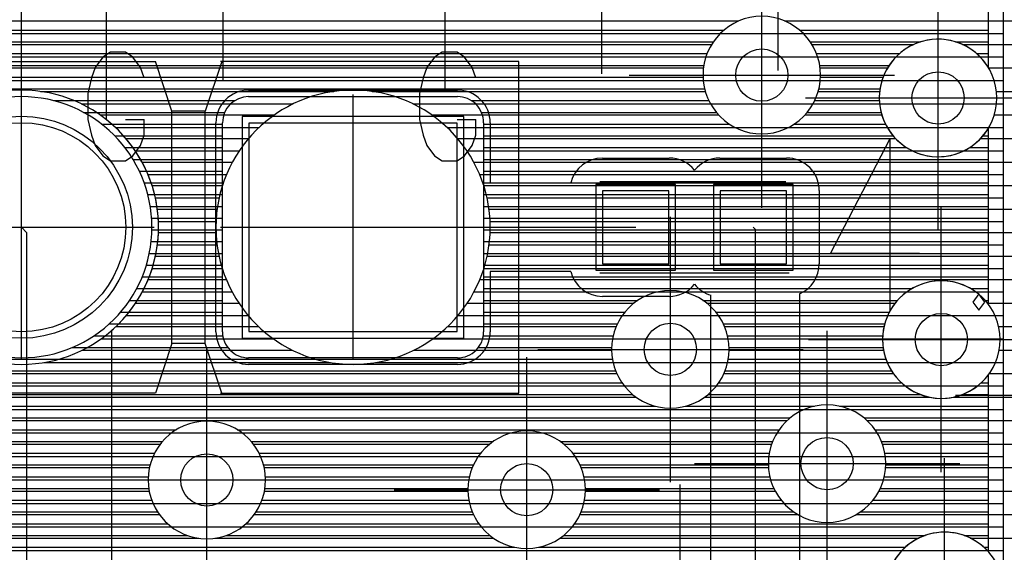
# Model space of a CAD drawing. Extents: x 25 to 291, y 23 to 136.
# Tile 65 of 147: x 74.99 to 82.53, y 55.72 to 59.8. Entities that reach past the tile are written whole.
import ezdxf

# ---------------------------------------------------------------- set-up
doc = ezdxf.new("R2010")
doc.units = 0
doc.layers.get('0').update_dxf_attribs({"linetype": 'CONTINUOUS'})
for name, color, linetype in [('copper_layer_2', 1, 'CONTINUOUS'), ('copper_layer_3', 3, 'CONTINUOUS'), ('copper_layer_bottom', 4, 'CONTINUOUS'), ('copper_layer_top', 5, 'CONTINUOUS'), ('drill_drawing', 6, 'CONTINUOUS'), ('paste_mask_top', 2, 'CONTINUOUS'), ('silkscreen_top', 1, 'CONTINUOUS'), ('solder_mask_bottom', 1, 'CONTINUOUS'), ('solder_mask_top', 1, 'CONTINUOUS')]:
    doc.layers.add(name, color=color, linetype=linetype)

# ---------------------------------------------------------------- blocks, each defined once
blk = doc.blocks.new('D20')
blk.add_circle((0, 0), 0.2)
blk = doc.blocks.new('D78')
blk.add_circle((0, 0), 0.8)
blk = doc.blocks.new('D457')
blk.add_lwpolyline([(0.79756, 0.79756), (-0.79756, 0.79756), (-0.79756, -0.79756), (0.79756, -0.79756)], close=True)
blk = doc.blocks.new('D466')
blk.add_lwpolyline([(0.254, 0.2794), (-0.254, 0.2794), (-0.254, -0.2794), (0.254, -0.2794)], close=True)
blk = doc.blocks.new('D112')
blk.add_circle((0, 0), 0.85)
blk = doc.blocks.new('D460')
blk.add_lwpolyline([(0.84836, 0.84836), (-0.84836, 0.84836), (-0.84836, -0.84836), (0.84836, -0.84836)], close=True)
blk = doc.blocks.new('D555')
blk.add_lwpolyline([(0.3048, 0.32766), (-0.3048, 0.32766), (-0.3048, -0.32766), (0.3048, -0.32766)], close=True)

msp = doc.modelspace()

# ---------------------------------------------------------------- linework, layer by layer
at = {"layer": 'copper_layer_2', "color": 1}
for points in [[(82.525273, 34.891542), (82.525273, 64.550165), (67.741681, 64.550165), (67.500127, 64.308611), (67.500127, 34.675133), (82.308865, 34.675133), (82.525273, 34.891542)], [(67.500127, 59.694691), (82.525273, 59.694691)], [(67.500127, 59.514859), (82.525273, 59.514859)], [(67.500127, 59.334773), (82.525273, 59.334773)], [(75.463551, 59.154686), (77.086868, 59.154686)], [(78.003556, 59.154686), (82.525273, 59.154686)], [(75.724663, 58.974854), (76.825502, 58.974854)], [(78.264669, 58.974854), (82.525273, 58.974854)], [(75.877318, 58.794768), (76.673101, 58.794768)], [(78.417323, 58.794768), (82.525273, 58.794768)], [(75.974092, 58.614681), (76.576327, 58.614681)], [(78.514097, 58.614681), (82.525273, 58.614681)], [(76.030734, 58.434849), (76.519431, 58.434849)], [(78.570739, 58.434849), (82.525273, 58.434849)], [(76.054102, 58.254763), (76.496063, 58.254763)], [(78.594107, 58.254763), (82.525273, 58.254763)], [(76.046482, 58.074676), (76.503937, 58.074676)], [(78.586487, 58.074676), (82.525273, 58.074676)], [(76.006604, 57.894844), (76.543561, 57.894844)], [(78.546609, 57.894844), (82.525273, 57.894844)], [(75.930912, 57.714757), (76.619253, 57.714757)], [(78.470917, 57.714757), (82.525273, 57.714757)], [(75.809246, 57.534671), (76.741173, 57.534671)], [(78.349251, 57.534671), (82.525273, 57.534671)], [(75.614173, 57.354839), (76.936246, 57.354839)], [(78.154178, 57.354839), (82.525273, 57.354839)], [(75.180086, 57.174752), (77.370333, 57.174752)], [(77.720091, 57.174752), (82.525273, 57.174752)], [(67.500127, 56.994666), (82.525273, 56.994666)], [(67.500127, 56.814834), (82.525273, 56.814834)], [(67.500127, 56.634747), (82.525273, 56.634747)], [(67.500127, 56.454661), (82.525273, 56.454661)], [(67.500127, 56.274829), (82.525273, 56.274829)], [(67.500127, 56.094742), (82.525273, 56.094742)], [(67.500127, 55.914656), (82.525273, 55.914656)], [(67.500127, 55.734823), (82.525273, 55.734823)]]:
    msp.add_lwpolyline(points, dxfattribs=at)
for points in [[(76.055118, 58.210058), (76.055118, 58.210058), (76.055118, 58.210058, 1), (73.955042, 58.210058), (73.955042, 58.210058), (73.955042, 58.210058, 1), (76.055118, 58.210058), (76.055118, 58.210058)], [(76.055118, 58.210058), (76.055118, 58.210058), (76.055118, 58.210058, 1), (73.955042, 58.210058), (73.955042, 58.210058), (73.955042, 58.210058, 1), (76.055118, 58.210058), (76.055118, 58.210058)], [(78.595123, 58.210058), (78.595123, 58.210058), (78.595123, 58.210058, 1), (76.495047, 58.210058), (76.495047, 58.210058), (76.495047, 58.210058, 1), (78.595123, 58.210058), (78.595123, 58.210058)], [(78.595123, 58.210058), (78.595123, 58.210058), (78.595123, 58.210058, 1), (76.495047, 58.210058), (76.495047, 58.210058), (76.495047, 58.210058, 1), (78.595123, 58.210058), (78.595123, 58.210058)]]:
    msp.add_lwpolyline(points, format="xyb", dxfattribs=at)
at = {"layer": 'copper_layer_3', "color": 3}
for points in [[(81.125222, 59.375159), (81.125222, 59.375159), (81.125222, 59.375159, 1), (80.225044, 59.375159), (80.225044, 59.375159), (80.225044, 59.375159, 1), (81.125222, 59.375159), (81.125222, 59.375159)], [(81.125222, 59.375159), (81.125222, 59.375159), (81.125222, 59.375159, 1), (80.225044, 59.375159), (80.225044, 59.375159), (80.225044, 59.375159, 1), (81.125222, 59.375159), (81.125222, 59.375159)], [(82.475235, 59.200152), (82.475235, 59.200152), (82.475235, 59.200152, 1), (81.575057, 59.200152), (81.575057, 59.200152), (81.575057, 59.200152, 1), (82.475235, 59.200152), (82.475235, 59.200152)], [(82.475235, 59.200152), (82.475235, 59.200152), (82.475235, 59.200152, 1), (81.575057, 59.200152), (81.575057, 59.200152), (81.575057, 59.200152, 1), (82.475235, 59.200152), (82.475235, 59.200152)], [(76.055118, 58.210058), (76.055118, 58.210058), (76.055118, 58.210058, 1), (73.955042, 58.210058), (73.955042, 58.210058), (73.955042, 58.210058, 1), (76.055118, 58.210058), (76.055118, 58.210058)], [(76.055118, 58.210058), (76.055118, 58.210058), (76.055118, 58.210058, 1), (73.955042, 58.210058), (73.955042, 58.210058), (73.955042, 58.210058, 1), (76.055118, 58.210058), (76.055118, 58.210058)], [(78.595123, 58.210058), (78.595123, 58.210058), (78.595123, 58.210058, 1), (76.495047, 58.210058), (76.495047, 58.210058), (76.495047, 58.210058, 1), (78.595123, 58.210058), (78.595123, 58.210058)], [(78.595123, 58.210058), (78.595123, 58.210058), (78.595123, 58.210058, 1), (76.495047, 58.210058), (76.495047, 58.210058), (76.495047, 58.210058, 1), (78.595123, 58.210058), (78.595123, 58.210058)], [(82.500127, 57.350013), (82.500127, 57.350013), (82.500127, 57.350013, 1), (81.599949, 57.350013), (81.599949, 57.350013), (81.599949, 57.350013, 1), (82.500127, 57.350013), (82.500127, 57.350013)], [(82.500127, 57.350013), (82.500127, 57.350013), (82.500127, 57.350013, 1), (81.599949, 57.350013), (81.599949, 57.350013), (81.599949, 57.350013, 1), (82.500127, 57.350013), (82.500127, 57.350013)], [(80.425197, 57.275083), (80.425197, 57.275083), (80.425197, 57.275083, 1), (79.525019, 57.275083), (79.525019, 57.275083), (79.525019, 57.275083, 1), (80.425197, 57.275083), (80.425197, 57.275083)], [(80.425197, 57.275083), (80.425197, 57.275083), (80.425197, 57.275083, 1), (79.525019, 57.275083), (79.525019, 57.275083), (79.525019, 57.275083, 1), (80.425197, 57.275083), (80.425197, 57.275083)], [(81.625095, 56.400051), (81.625095, 56.400051), (81.625095, 56.400051, 1), (80.725425, 56.400051), (80.725425, 56.400051), (80.725425, 56.400051, 1), (81.625095, 56.400051), (81.625095, 56.400051)], [(81.625095, 56.400051), (81.625095, 56.400051), (81.625095, 56.400051, 1), (80.725425, 56.400051), (80.725425, 56.400051), (80.725425, 56.400051, 1), (81.625095, 56.400051), (81.625095, 56.400051)], [(76.875286, 56.275083), (76.875286, 56.275083), (76.875286, 56.275083, 1), (75.975108, 56.275083), (75.975108, 56.275083), (75.975108, 56.275083, 1), (76.875286, 56.275083), (76.875286, 56.275083)], [(76.875286, 56.275083), (76.875286, 56.275083), (76.875286, 56.275083, 1), (75.975108, 56.275083), (75.975108, 56.275083), (75.975108, 56.275083, 1), (76.875286, 56.275083), (76.875286, 56.275083)], [(79.325121, 56.200152), (79.325121, 56.200152), (79.325121, 56.200152, 1), (78.424943, 56.200152), (78.424943, 56.200152), (78.424943, 56.200152, 1), (79.325121, 56.200152), (79.325121, 56.200152)], [(79.325121, 56.200152), (79.325121, 56.200152), (79.325121, 56.200152, 1), (78.424943, 56.200152), (78.424943, 56.200152), (78.424943, 56.200152, 1), (79.325121, 56.200152), (79.325121, 56.200152)], [(82.464821, 55.650241), (82.464821, 55.650241), (82.464821, 55.650241, 0.577238), (81.685547, 55.650241), (81.685547, 55.650241)]]:
    msp.add_lwpolyline(points, format="xyb", dxfattribs=at)
for points in [[(70.417069, 59.789688), (80.500381, 59.789688)], [(80.849886, 59.789688), (85.875286, 59.789688)], [(72.845568, 59.609855), (80.291085, 59.609855)], [(81.059182, 59.609855), (81.838964, 59.609855)], [(82.211328, 59.609855), (85.875286, 59.609855)], [(72.987808, 59.429769), (80.2286, 59.429769)], [(81.12192, 59.429769), (81.638303, 59.429769)], [(82.412243, 59.429769), (85.875286, 59.429769)], [(75.152146, 59.249682), (77.398273, 59.249682)], [(77.692151, 59.249682), (80.243078, 59.249682)], [(81.107442, 59.249682), (81.577851, 59.249682)], [(82.472441, 59.249682), (85.875286, 59.249682)], [(75.608077, 59.06985), (76.942342, 59.06985)], [(78.148082, 59.06985), (80.344679, 59.06985)], [(81.005842, 59.06985), (81.594361, 59.06985)], [(82.455931, 59.06985), (85.875286, 59.06985)], [(75.805436, 58.889764), (76.744729, 58.889764)], [(78.345441, 58.889764), (81.699263, 58.889764)], [(82.351029, 58.889764), (85.875286, 58.889764)], [(75.928626, 58.709677), (76.621539, 58.709677)], [(78.468631, 58.709677), (85.875286, 58.709677)], [(76.005334, 58.529845), (76.545085, 58.529845)], [(78.545339, 58.529845), (85.875286, 58.529845)], [(76.04572, 58.349759), (76.504445, 58.349759)], [(78.585725, 58.349759), (85.875286, 58.349759)], [(76.054356, 58.169672), (76.495809, 58.169672)], [(78.594361, 58.169672), (85.875286, 58.169672)], [(76.03175, 57.98984), (76.518415, 57.98984)], [(78.571755, 57.98984), (85.875286, 57.98984)], [(75.97587, 57.809754), (76.574549, 57.809754)], [(78.515875, 57.809754), (85.875286, 57.809754)], [(75.880112, 57.629667), (76.670053, 57.629667)], [(78.420117, 57.629667), (79.698247, 57.629667)], [(80.252223, 57.629667), (81.697739, 57.629667)], [(82.402591, 57.629667), (85.875286, 57.629667)], [(75.729235, 57.449835), (76.82093, 57.449835)], [(78.269241, 57.449835), (79.560325, 57.449835)], [(80.389891, 57.449835), (81.611379, 57.449835)], [(82.488951, 57.449835), (85.875286, 57.449835)], [(75.472441, 57.269749), (77.077978, 57.269749)], [(78.012446, 57.269749), (79.525273, 57.269749)], [(80.425197, 57.269749), (81.607315, 57.269749)], [(82.493015, 57.269749), (82.93523, 57.269749)], [(72.198374, 57.089662), (79.565151, 57.089662)], [(80.385319, 57.089662), (81.683007, 57.089662)], [(82.417323, 57.089662), (82.788672, 57.089662)], [(72.1778, 56.90983), (79.712471, 56.90983)], [(80.237998, 56.90983), (81.957328, 56.90983)], [(82.143002, 56.90983), (82.755398, 56.90983)], [(72.066294, 56.729743), (80.868936, 56.729743)], [(81.481585, 56.729743), (82.803404, 56.729743)], [(74.11176, 56.549657), (76.06858, 56.549657)], [(76.78156, 56.549657), (78.591821, 56.549657)], [(79.158496, 56.549657), (80.750826, 56.549657)], [(81.599441, 56.549657), (82.986792, 56.549657)], [(74.226314, 56.369825), (75.985268, 56.369825)], [(76.865126, 56.369825), (78.458471, 56.369825)], [(79.291847, 56.369825), (80.726187, 56.369825)], [(81.624079, 56.369825), (85.875286, 56.369825)], [(74.248666, 56.189738), (75.983236, 56.189738)], [(76.866904, 56.189738), (78.425197, 56.189738)], [(79.325121, 56.189738), (80.777242, 56.189738)], [(81.573025, 56.189738), (85.875286, 56.189738)], [(74.195326, 56.009652), (76.061722, 56.009652)], [(76.788672, 56.009652), (78.467361, 56.009652)], [(79.282957, 56.009652), (80.951232, 56.009652)], [(81.399035, 56.009652), (85.875286, 56.009652)], [(74.01524, 55.82982), (76.360427, 55.82982)], [(76.489713, 55.82982), (78.619507, 55.82982)], [(79.13081, 55.82982), (81.878334, 55.82982)], [(82.272035, 55.82982), (85.875286, 55.82982)]]:
    msp.add_lwpolyline(points, dxfattribs=at)
at = {"layer": 'copper_layer_bottom', "color": 4}
for points in [[(82.410211, 59.433071), (82.410211, 60.441453)], [(70.397511, 59.719837), (80.385827, 59.719837)], [(80.96444, 59.719837), (82.410211, 59.719837)], [(72.816612, 59.629667), (80.304039, 59.629667)], [(81.046228, 59.629667), (81.891288, 59.629667)], [(82.159004, 59.629667), (82.410211, 59.629667)], [(72.919482, 59.539751), (80.256287, 59.539751)], [(81.09398, 59.539751), (81.729997, 59.539751)], [(82.320295, 59.539751), (82.410211, 59.539751)], [(72.97841, 59.449835), (80.231394, 59.449835)], [(81.118872, 59.449835), (81.650749, 59.449835)], [(82.399543, 59.449835), (82.410211, 59.449835)], [(73.011684, 59.359665), (80.225298, 59.359665)], [(81.124968, 59.359665), (81.604521, 59.359665)], [(73.024638, 59.269749), (80.237744, 59.269749)], [(81.112776, 59.269749), (81.580645, 59.269749)], [(76.745237, 59.210058), (78.345187, 59.210058)], [(75.249682, 59.179832), (76.639319, 59.179832)], [(78.451105, 59.179832), (80.269749, 59.179832)], [(81.080518, 59.179832), (81.575565, 59.179832)], [(75.480823, 59.089662), (76.561595, 59.089662)], [(78.528575, 59.089662), (80.327153, 59.089662)], [(81.023114, 59.089662), (81.588773, 59.089662)], [(75.618745, 58.999746), (76.545085, 58.999746)], [(76.545085, 57.410211), (76.545085, 59.01016)], [(78.545085, 59.01016), (78.545085, 57.410211)], [(78.545085, 58.999746), (80.426975, 58.999746)], [(80.923292, 58.999746), (81.622301, 58.999746)], [(82.410211, 57.620015), (82.410211, 58.967234)], [(75.719583, 58.90983), (76.545085, 58.90983)], [(78.545085, 58.90983), (81.681229, 58.90983)], [(82.369063, 58.90983), (82.410211, 58.90983)], [(75.797816, 58.81966), (76.545085, 58.81966)], [(78.545085, 58.81966), (81.784608, 58.81966)], [(82.265685, 58.81966), (82.410211, 58.81966)], [(75.859538, 58.729743), (76.545085, 58.729743)], [(78.545085, 58.729743), (82.410211, 58.729743)], [(75.908052, 58.639827), (76.545085, 58.639827)], [(78.545085, 58.639827), (82.410211, 58.639827)], [(75.945644, 58.549657), (76.545085, 58.549657)], [(78.545085, 58.549657), (82.410211, 58.549657)], [(75.973584, 58.459741), (76.545085, 58.459741)], [(78.545085, 58.459741), (82.410211, 58.459741)], [(75.99238, 58.369825), (76.545085, 58.369825)], [(78.545085, 58.369825), (82.410211, 58.369825)], [(76.002794, 58.279909), (76.545085, 58.279909)], [(78.545085, 58.279909), (82.410211, 58.279909)], [(76.004826, 58.189738), (76.545085, 58.189738)], [(78.545085, 58.189738), (82.410211, 58.189738)], [(75.998984, 58.099822), (76.545085, 58.099822)], [(78.545085, 58.099822), (82.410211, 58.099822)], [(75.98476, 58.009906), (76.545085, 58.009906)], [(78.545085, 58.009906), (82.410211, 58.009906)], [(75.962154, 57.919736), (76.545085, 57.919736)], [(78.545085, 57.919736), (82.410211, 57.919736)], [(75.929896, 57.82982), (76.545085, 57.82982)], [(78.545085, 57.82982), (82.410211, 57.82982)], [(75.887732, 57.739903), (76.545085, 57.739903)], [(78.545085, 57.739903), (81.824994, 57.739903)], [(82.275337, 57.739903), (82.410211, 57.739903)], [(75.833376, 57.649733), (76.545085, 57.649733)], [(78.545085, 57.649733), (79.725933, 57.649733)], [(80.224536, 57.649733), (81.714503, 57.649733)], [(82.385827, 57.649733), (82.410211, 57.649733)], [(75.764796, 57.559817), (76.545085, 57.559817)], [(78.545085, 57.559817), (79.626619, 57.559817)], [(80.323597, 57.559817), (81.652019, 57.559817)], [(75.677419, 57.469901), (76.545085, 57.469901)], [(78.545085, 57.469901), (79.569469, 57.469901)], [(80.381001, 57.469901), (81.616459, 57.469901)], [(75.562357, 57.379731), (76.547371, 57.379731)], [(78.542799, 57.379731), (79.537465, 57.379731)], [(80.412751, 57.379731), (81.601219, 57.379731)], [(75.396241, 57.289815), (76.585471, 57.289815)], [(78.504953, 57.289815), (79.525273, 57.289815)], [(80.424943, 57.289815), (81.604267, 57.289815)], [(72.174498, 57.199898), (79.531623, 57.199898)], [(78.345187, 57.210058), (76.745237, 57.210058)], [(80.418847, 57.199898), (81.626111, 57.199898)], [(72.196088, 57.109728), (79.556515, 57.109728)], [(80.393701, 57.109728), (81.669799, 57.109728)], [(72.199136, 57.019812), (79.604521, 57.019812)], [(80.345695, 57.019812), (81.744475, 57.019812)], [(82.355855, 57.019812), (82.410211, 57.019812)], [(82.410211, 55.725679), (82.410211, 57.08001)], [(72.183642, 56.929896), (79.686563, 56.929896)], [(80.263653, 56.929896), (81.88951, 56.929896)], [(82.21082, 56.929896), (82.410211, 56.929896)], [(72.148082, 56.839726), (79.861062, 56.839726)], [(80.089154, 56.839726), (81.079248, 56.839726)], [(81.271019, 56.839726), (82.410211, 56.839726)], [(72.085344, 56.749809), (80.891796, 56.749809)], [(81.458471, 56.749809), (82.410211, 56.749809)], [(73.916688, 56.659893), (76.191516, 56.659893)], [(76.658623, 56.659893), (80.807722, 56.659893)], [(81.542799, 56.659893), (82.410211, 56.659893)], [(74.089408, 56.569723), (76.08509, 56.569723)], [(76.765304, 56.569723), (78.618491, 56.569723)], [(79.131826, 56.569723), (80.758446, 56.569723)], [(81.592075, 56.569723), (82.410211, 56.569723)], [(74.171196, 56.479807), (76.024384, 56.479807)], [(76.82601, 56.479807), (78.522733, 56.479807)], [(79.227584, 56.479807), (80.732283, 56.479807)], [(81.617983, 56.479807), (82.410211, 56.479807)], [(74.218948, 56.389891), (75.990094, 56.389891)], [(76.8603, 56.389891), (78.467107, 56.389891)], [(79.283211, 56.389891), (80.725171, 56.389891)], [(81.625095, 56.389891), (82.410211, 56.389891)], [(74.24384, 56.299721), (75.97587, 56.299721)], [(76.874524, 56.299721), (78.436373, 56.299721)], [(79.313945, 56.299721), (80.736601, 56.299721)], [(81.613919, 56.299721), (82.410211, 56.299721)], [(74.249936, 56.209804), (75.979934, 56.209804)], [(76.87046, 56.209804), (78.425197, 56.209804)], [(79.325121, 56.209804), (80.767336, 56.209804)], [(81.582931, 56.209804), (82.410211, 56.209804)], [(74.237744, 56.119888), (76.002794, 56.119888)], [(76.8476, 56.119888), (78.432309, 56.119888)], [(79.318009, 56.119888), (80.823216, 56.119888)], [(81.527305, 56.119888), (82.410211, 56.119888)], [(74.205486, 56.029718), (76.048006, 56.029718)], [(76.802388, 56.029718), (78.458725, 56.029718)], [(79.291593, 56.029718), (80.919482, 56.029718)], [(81.430785, 56.029718), (82.410211, 56.029718)], [(74.148082, 55.939802), (76.124968, 55.939802)], [(76.725171, 55.939802), (78.508001, 55.939802)], [(79.242316, 55.939802), (82.410211, 55.939802)], [(74.048514, 55.849886), (76.278131, 55.849886)], [(76.572009, 55.849886), (78.592837, 55.849886)], [(79.15748, 55.849886), (81.92634, 55.849886)], [(82.224028, 55.849886), (82.410211, 55.849886)], [(70.398273, 55.759716), (78.782322, 55.759716)], [(78.967996, 55.759716), (81.774448, 55.759716)], [(82.375921, 55.759716), (82.410211, 55.759716)]]:
    msp.add_lwpolyline(points, dxfattribs=at)
for points in [[(81.125222, 59.375159), (81.125222, 59.375159), (81.125222, 59.375159, 1), (80.225044, 59.375159), (80.225044, 59.375159), (80.225044, 59.375159, 1), (81.125222, 59.375159), (81.125222, 59.375159)], [(81.125222, 59.375159), (81.125222, 59.375159), (81.125222, 59.375159, 1), (80.225044, 59.375159), (80.225044, 59.375159), (80.225044, 59.375159, 1), (81.125222, 59.375159), (81.125222, 59.375159)], [(82.410211, 59.433071), (82.410211, 59.433071), (82.410211, 59.433071, 3.585347), (82.410211, 58.967234), (82.410211, 58.967234)], [(76.00508, 58.210058), (76.00508, 58.210058), (76.00508, 58.210058, 1), (74.00508, 58.210058), (74.00508, 58.210058), (74.00508, 58.210058, 1), (76.00508, 58.210058), (76.00508, 58.210058)], [(76.00508, 58.210058), (76.00508, 58.210058), (76.00508, 58.210058, 1), (74.00508, 58.210058), (74.00508, 58.210058), (74.00508, 58.210058, 1), (76.00508, 58.210058), (76.00508, 58.210058)], [(76.745237, 59.210058), (76.745237, 59.210058), (76.745237, 59.210058, 0.413315), (76.545085, 59.01016), (76.545085, 59.01016)], [(78.545085, 59.01016), (78.545085, 59.01016), (78.545085, 59.01016, 0.414214), (78.345187, 59.210058), (78.345187, 59.210058)], [(82.410211, 57.620015), (82.410211, 57.620015), (82.410211, 57.620015, 3.001129), (82.410211, 57.08001), (82.410211, 57.08001)], [(80.425197, 57.275083), (80.425197, 57.275083), (80.425197, 57.275083, 1), (79.525019, 57.275083), (79.525019, 57.275083), (79.525019, 57.275083, 1), (80.425197, 57.275083), (80.425197, 57.275083)], [(80.425197, 57.275083), (80.425197, 57.275083), (80.425197, 57.275083, 1), (79.525019, 57.275083), (79.525019, 57.275083), (79.525019, 57.275083, 1), (80.425197, 57.275083), (80.425197, 57.275083)], [(76.545085, 57.410211), (76.545085, 57.410211), (76.545085, 57.410211, 0.414214), (76.745237, 57.210058), (76.745237, 57.210058)], [(78.345187, 57.210058), (78.345187, 57.210058), (78.345187, 57.210058, 0.415111), (78.545085, 57.410211), (78.545085, 57.410211)], [(81.625095, 56.400051), (81.625095, 56.400051), (81.625095, 56.400051, 1), (80.725425, 56.400051), (80.725425, 56.400051), (80.725425, 56.400051, 1), (81.625095, 56.400051), (81.625095, 56.400051)], [(81.625095, 56.400051), (81.625095, 56.400051), (81.625095, 56.400051, 1), (80.725425, 56.400051), (80.725425, 56.400051), (80.725425, 56.400051, 1), (81.625095, 56.400051), (81.625095, 56.400051)], [(76.875286, 56.275083), (76.875286, 56.275083), (76.875286, 56.275083, 1), (75.975108, 56.275083), (75.975108, 56.275083), (75.975108, 56.275083, 1), (76.875286, 56.275083), (76.875286, 56.275083)], [(76.875286, 56.275083), (76.875286, 56.275083), (76.875286, 56.275083, 1), (75.975108, 56.275083), (75.975108, 56.275083), (75.975108, 56.275083, 1), (76.875286, 56.275083), (76.875286, 56.275083)], [(79.325121, 56.200152), (79.325121, 56.200152), (79.325121, 56.200152, 1), (78.424943, 56.200152), (78.424943, 56.200152), (78.424943, 56.200152, 1), (79.325121, 56.200152), (79.325121, 56.200152)], [(79.325121, 56.200152), (79.325121, 56.200152), (79.325121, 56.200152, 1), (78.424943, 56.200152), (78.424943, 56.200152), (78.424943, 56.200152, 1), (79.325121, 56.200152), (79.325121, 56.200152)], [(82.410211, 55.725679), (82.410211, 55.725679), (82.410211, 55.725679, 2.612674), (82.410211, 55.124714), (82.410211, 55.124714)]]:
    msp.add_lwpolyline(points, format="xyb", dxfattribs=at)
at = {"layer": 'copper_layer_top', "color": 5}
for points in [[(82.525273, 34.891542), (82.525273, 62.675133), (79.600203, 62.675133), (79.600203, 64.550165), (67.741681, 64.550165), (67.500127, 64.308611), (67.500127, 36.625095), (70.625095, 36.625095), (70.625095, 34.675133), (82.308865, 34.675133), (82.525273, 34.891542)], [(75.00508, 58.210058), (75.00508, 62.17018), (75.045212, 62.210058)], [(75.655067, 61.294641), (75.655067, 59.034798)], [(75.655067, 59.694691), (82.525273, 59.694691)], [(75.655067, 59.514859), (82.525273, 59.514859)], [(75.655067, 59.334773), (82.525273, 59.334773)], [(76.745237, 59.260097), (78.345187, 59.260097)], [(75.655067, 59.154686), (76.541275, 59.154686)], [(78.549149, 59.154686), (82.525273, 59.154686)], [(75.724663, 58.974854), (76.495047, 58.974854)], [(76.495047, 57.410211), (76.495047, 59.01016)], [(78.595123, 59.01016), (78.595123, 58.550165), (79.212344, 58.550165)], [(78.595123, 58.974854), (82.525273, 58.974854)], [(75.877318, 58.794768), (76.495047, 58.794768)], [(78.595123, 58.794768), (82.525273, 58.794768)], [(79.455169, 58.740157), (79.965202, 58.740157)], [(80.355093, 58.740157), (80.865126, 58.740157)], [(75.974092, 58.614681), (76.495047, 58.614681)], [(78.595123, 58.614681), (79.238506, 58.614681)], [(81.081788, 58.614681), (82.525273, 58.614681)], [(81.115062, 58.490221), (81.115062, 57.93015)], [(76.030734, 58.434849), (76.495047, 58.434849)], [(81.115062, 58.434849), (82.525273, 58.434849)], [(76.054102, 58.254763), (76.495047, 58.254763)], [(81.115062, 58.254763), (82.525273, 58.254763)], [(75.00508, 58.210058), (75.045212, 58.17018), (75.045212, 54.210058)], [(77.545085, 58.210058), (79.710185, 58.210058)], [(80.610109, 58.210058), (80.625095, 58.195072), (80.625095, 54.230124)], [(76.046482, 58.074676), (76.495047, 58.074676)], [(81.115062, 58.074676), (82.525273, 58.074676)], [(76.006604, 57.894844), (76.495047, 57.894844)], [(79.212344, 57.870206), (78.595123, 57.870206), (78.595123, 57.410211)], [(81.112776, 57.894844), (82.525273, 57.894844)], [(75.930912, 57.714757), (76.495047, 57.714757)], [(78.595123, 57.714757), (79.328169, 57.714757)], [(80.092202, 57.714757), (80.228092, 57.714757)], [(80.285243, 54.745237), (80.285243, 57.690119)], [(80.965202, 57.701041), (80.965202, 54.745237)], [(80.992126, 57.714757), (82.525273, 57.714757)], [(79.965202, 57.680213), (79.455169, 57.680213)], [(75.809246, 57.534671), (76.495047, 57.534671)], [(78.595123, 57.534671), (80.285243, 57.534671)], [(80.965202, 57.534671), (82.525273, 57.534671)], [(75.695199, 57.418593), (75.695199, 55.097536)], [(75.695199, 57.354839), (76.501397, 57.354839)], [(78.589027, 57.354839), (80.285243, 57.354839)], [(80.965202, 57.354839), (82.525273, 57.354839)], [(75.695199, 57.174752), (76.660655, 57.174752)], [(78.345187, 57.16002), (76.745237, 57.16002)], [(78.429515, 57.174752), (80.285243, 57.174752)], [(80.965202, 57.174752), (82.525273, 57.174752)], [(75.695199, 56.994666), (80.285243, 56.994666)], [(80.965202, 56.994666), (82.525273, 56.994666)], [(75.695199, 56.814834), (80.285243, 56.814834)], [(80.965202, 56.814834), (82.525273, 56.814834)], [(75.695199, 56.634747), (80.285243, 56.634747)], [(80.965202, 56.634747), (82.525273, 56.634747)], [(75.695199, 56.454661), (80.285243, 56.454661)], [(80.965202, 56.454661), (82.525273, 56.454661)], [(75.695199, 56.274829), (80.285243, 56.274829)], [(80.965202, 56.274829), (82.525273, 56.274829)], [(75.695199, 56.094742), (80.285243, 56.094742)], [(80.965202, 56.094742), (82.525273, 56.094742)], [(75.695199, 55.914656), (80.285243, 55.914656)], [(80.965202, 55.914656), (82.525273, 55.914656)], [(75.695199, 55.734823), (80.285243, 55.734823)], [(80.965202, 55.734823), (82.525273, 55.734823)]]:
    msp.add_lwpolyline(points, dxfattribs=at)
for points in [[(76.745237, 59.260097), (76.745237, 59.260097), (76.745237, 59.260097, 0.413495), (76.495047, 59.01016), (76.495047, 59.01016)], [(78.595123, 59.01016), (78.595123, 59.01016), (78.595123, 59.01016, 0.414214), (78.345187, 59.260097), (78.345187, 59.260097)], [(75.695199, 57.418593), (75.695199, 57.418593), (75.695199, 57.418593, 0.469878), (75.655067, 59.034798), (75.655067, 59.034798)], [(79.455169, 58.740157), (79.455169, 58.740157), (79.455169, 58.740157, 0.344401), (79.212344, 58.550165), (79.212344, 58.550165)], [(80.160274, 58.646685), (80.160274, 58.646685), (80.160274, 58.646685, 0.228115), (79.965202, 58.740157), (79.965202, 58.740157)], [(80.355093, 58.740157), (80.355093, 58.740157), (80.355093, 58.740157, 0.227642), (80.160274, 58.646685), (80.160274, 58.646685)], [(81.115062, 58.490221), (81.115062, 58.490221), (81.115062, 58.490221, 0.414214), (80.865126, 58.740157), (80.865126, 58.740157)], [(80.965202, 57.701041), (80.965202, 57.701041), (80.965202, 57.701041, 0.298407), (81.115062, 57.93015), (81.115062, 57.93015)], [(79.212344, 57.870206), (79.212344, 57.870206), (79.212344, 57.870206, 0.345553), (79.455169, 57.680213), (79.455169, 57.680213)], [(79.965202, 57.680213), (79.965202, 57.680213), (79.965202, 57.680213, 0.226893), (80.160274, 57.773686), (80.160274, 57.773686)], [(80.160274, 57.773686), (80.160274, 57.773686), (80.160274, 57.773686, 0.153163), (80.285243, 57.690119), (80.285243, 57.690119)], [(76.495047, 57.410211), (76.495047, 57.410211), (76.495047, 57.410211, 0.414214), (76.745237, 57.16002), (76.745237, 57.16002)], [(78.345187, 57.16002), (78.345187, 57.16002), (78.345187, 57.16002, 0.414932), (78.595123, 57.410211), (78.595123, 57.410211)]]:
    msp.add_lwpolyline(points, format="xyb", dxfattribs=at)
at = {"layer": 'drill_drawing', "color": 6}
for points in [[(79.450089, 59.384049), (79.450089, 61.416053)], [(80.800102, 59.409195), (80.800102, 61.441199)], [(76.550165, 59.334011), (76.550165, 61.366015)], [(78.250191, 59.259081), (78.250191, 61.291085)], [(80.675133, 58.359157), (80.675133, 60.391161)], [(82.025146, 58.18415), (82.025146, 60.216154)], [(75.946152, 59.353061), (75.917196, 59.432563), (75.859538, 59.511811), (75.80188, 59.551435), (75.686309, 59.551435), (75.628651, 59.511811), (75.570993, 59.432563), (75.542037, 59.353061), (75.513081, 59.233934), (75.513081, 59.03556), (75.542037, 58.916434), (75.570993, 58.837186), (75.628651, 58.757684), (75.686309, 58.718059), (75.80188, 58.718059), (75.859538, 58.757684), (75.917196, 58.837186), (75.946152, 58.916434), (75.946152, 59.03556)], [(78.486157, 59.353061), (78.457201, 59.432563), (78.399543, 59.511811), (78.341885, 59.551435), (78.226314, 59.551435), (78.168656, 59.511811), (78.110998, 59.432563), (78.082042, 59.353061), (78.053086, 59.233934), (78.053086, 59.03556), (78.082042, 58.916434), (78.110998, 58.837186), (78.168656, 58.757684), (78.226314, 58.718059), (78.341885, 58.718059), (78.399543, 58.757684), (78.457201, 58.837186), (78.486157, 58.916434), (78.486157, 59.03556)], [(79.659131, 59.375159), (81.691135, 59.375159)], [(75.00508, 57.194056), (75.00508, 59.22606)], [(77.545085, 57.194056), (77.545085, 59.22606)], [(81.009144, 59.200152), (83.041148, 59.200152)], [(75.80188, 59.03556), (75.946152, 59.03556)], [(78.341885, 59.03556), (78.486157, 59.03556)], [(82.050038, 56.334011), (82.050038, 58.366015)], [(79.975108, 56.259081), (79.975108, 58.291085)], [(73.989078, 58.210058), (76.021082, 58.210058)], [(76.529083, 58.210058), (78.561087, 58.210058)], [(81.17526, 55.384049), (81.17526, 57.416053)], [(81.034036, 57.350013), (83.06604, 57.350013)], [(76.425197, 55.259081), (76.425197, 57.291085)], [(78.959106, 57.275083), (80.99111, 57.275083)], [(78.875032, 55.18415), (78.875032, 57.216154)], [(82.159258, 56.92507), (84.191262, 56.92507)], [(82.075184, 54.409195), (82.075184, 56.441199)], [(80.159258, 56.400051), (82.191262, 56.400051)], [(75.409195, 56.275083), (77.441199, 56.275083)], [(77.85903, 56.200152), (79.891034, 56.200152)], [(80.050038, 54.209042), (80.050038, 56.241046)]]:
    msp.add_lwpolyline(points, dxfattribs=at)
at = {"layer": 'silkscreen_top', "color": 1}
for points in [[(76.031242, 56.940056), (73.735077, 56.940056), (73.735077, 59.480061), (76.031242, 59.480061)], [(76.539243, 59.480061), (76.412243, 59.09906), (76.158242, 59.09906), (76.031242, 59.480061)], [(76.529083, 56.940056), (78.815088, 56.940056), (78.815088, 59.480061), (76.529083, 59.480061)], [(76.158242, 57.321057), (76.158242, 59.09906)], [(76.412243, 57.321057), (76.412243, 59.09906)], [(81.654813, 58.887732), (81.200152, 58.0127), (81.88189, 58.0127)], [(81.654813, 58.887732), (81.654813, 57.575057)], [(79.435103, 58.560071), (80.860046, 58.560071)], [(79.435103, 57.860046), (80.885192, 57.860046)], [(82.336551, 57.700025), (82.291085, 57.637541), (82.336551, 57.575057), (82.382017, 57.637541), (82.336551, 57.700025)], [(76.539243, 56.940056), (76.412243, 57.321057), (76.158242, 57.321057), (76.031242, 56.940056)]]:
    msp.add_lwpolyline(points, dxfattribs=at)

# ---------------------------------------------------------------- block references
at = {"layer": 'copper_layer_2'}
for p in [(80.675133, 59.375159), (82.025146, 59.200152), (82.050038, 57.350013), (79.975108, 57.275083), (81.17526, 56.400051), (76.425197, 56.275083), (78.875032, 56.200152)]:
    msp.add_blockref('D20', p, dxfattribs=at)
at = {"layer": 'copper_layer_bottom'}
for name, p in [('D20', (80.675133, 59.375159)), ('D20', (82.025146, 59.200152)), ('D78', (75.00508, 58.210058)), ('D457', (77.545085, 58.210058)), ('D20', (82.050038, 57.350013)), ('D20', (79.975108, 57.275083)), ('D20', (81.17526, 56.400051)), ('D20', (76.425197, 56.275083)), ('D20', (78.875032, 56.200152))]:
    msp.add_blockref(name, p, dxfattribs=at)
at = {"layer": 'copper_layer_top'}
for name, p in [('D20', (80.675133, 59.375159)), ('D20', (82.025146, 59.200152)), ('D78', (75.00508, 58.210058)), ('D457', (77.545085, 58.210058)), ('D466', (79.710185, 58.210058)), ('D466', (80.610109, 58.210058)), ('D20', (82.050038, 57.350013)), ('D20', (79.975108, 57.275083)), ('D20', (81.17526, 56.400051)), ('D20', (76.425197, 56.275083)), ('D20', (78.875032, 56.200152))]:
    msp.add_blockref(name, p, dxfattribs=at)
at = {"layer": 'paste_mask_top'}
for p in [(79.710185, 58.210058), (80.610109, 58.210058)]:
    msp.add_blockref('D466', p, dxfattribs=at)
at = {"layer": 'solder_mask_bottom'}
for name, p in [('D112', (75.00508, 58.210058)), ('D460', (77.545085, 58.210058))]:
    msp.add_blockref(name, p, dxfattribs=at)
at = {"layer": 'solder_mask_top'}
for name, p in [('D112', (75.00508, 58.210058)), ('D460', (77.545085, 58.210058)), ('D555', (79.710185, 58.210058)), ('D555', (80.610109, 58.210058))]:
    msp.add_blockref(name, p, dxfattribs=at)

doc.saveas('drawing.dxf')
